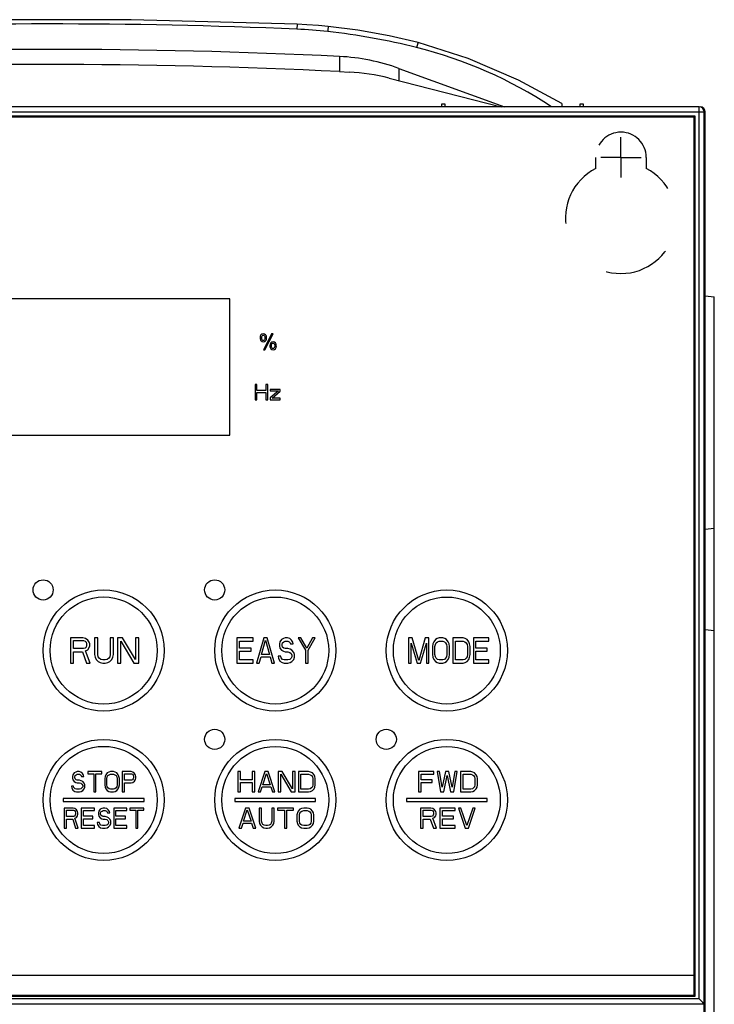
# Model space of a CAD drawing. Header units: millimetres. Extents: x 0 to 1200, y 0 to 1000.
# Tile 19 of 27: x 446 to 515, y 562 to 660. Entities that reach past the tile are written whole.
import ezdxf

# ---------------------------------------------------------------- set-up
doc = ezdxf.new("R2010")
doc.units = ezdxf.units.MM
doc.header["$LTSCALE"] = 66
doc.linetypes.add('CENTER', pattern=[0.6, 0.375, -0.075, 0.075, -0.075])
doc.linetypes.add('HIDDEN', pattern=[0.2, 0.1, -0.1])
doc.layers.add('002_AXIS', color=7, linetype='CONTINUOUS')
doc.layers.add('00_COMPONENTS', color=7, linetype='CONTINUOUS')

msp = doc.modelspace()

# ---------------------------------------------------------------- linework, layer by layer
at = {"layer": '002_AXIS', "color": 7, "linetype": 'CENTER'}
for q in [(505.998, 648.103), (503.998, 646.103), (505.998, 644.102), (507.998, 646.103)]:
    msp.add_line((505.998, 646.103), q, dxfattribs=at)
at = {"layer": '00_COMPONENTS', "color": 7, "linetype": 'CONTINUOUS'}
for p, q in [((457.464, 659.745), (440.824, 659.745)), ((473.92, 659.292), (457.464, 659.745)), ((476.993, 659.079), (476.027, 659.165)), ((485.891, 657.47), (483.018, 658.155)), ((478.123, 654.6), (479.06, 654.554)), ((483.995, 654.917), (494.476, 651.103)), ((483.032, 653.951), (494.131, 651.103)), ((513.748, 651.103), (384.748, 651.103)), ((488.248, 651.103), (488.253, 651.403)), ((488.253, 651.403), (488.543, 651.403)), ((488.543, 651.403), (488.548, 651.103)), ((500.132, 651.429), (500.14, 651.103)), ((501.948, 651.103), (501.953, 651.403)), ((501.953, 651.403), (502.243, 651.403)), ((502.243, 651.403), (502.248, 651.103)), ((514.248, 521.209), (514.248, 650.603)), ((514.353, 472.638), (514.353, 650.603)), ((513.348, 650.203), (385.148, 650.203)), ((513.248, 650.103), (385.248, 650.103)), ((513.248, 563.103), (513.248, 650.103)), ((513.348, 563.003), (513.348, 650.203)), ((467.248, 632.103), (431.248, 632.103)), ((467.248, 618.603), (467.248, 632.103)), ((514.353, 632.381), (515.248, 632.303)), ((515.248, 474.303), (515.248, 632.303)), ((471.39, 628.628), (470.569, 627.047)), ((470.722, 627.047), (471.539, 628.628)), ((471.539, 628.628), (471.39, 628.628)), ((470.569, 627.047), (470.722, 627.047)), ((469.748, 623.603), (469.748, 622.103)), ((469.935, 623.603), (469.748, 623.603)), ((469.935, 622.996), (469.935, 623.603)), ((470.81, 623.603), (470.81, 622.996)), ((470.998, 623.603), (470.81, 623.603)), ((470.998, 622.103), (470.998, 623.603)), ((470.81, 622.996), (469.935, 622.996)), ((469.935, 622.103), (469.935, 622.805)), ((469.935, 622.805), (470.81, 622.805)), ((470.81, 622.805), (470.81, 622.103)), ((471.248, 623.124), (471.248, 622.964)), ((472.248, 623.124), (471.248, 623.124)), ((472.06, 622.964), (471.248, 622.294)), ((471.248, 622.964), (472.06, 622.964)), ((471.435, 622.262), (472.248, 622.932)), ((472.248, 622.932), (472.248, 623.124)), ((469.748, 622.103), (469.935, 622.103)), ((470.81, 622.103), (470.998, 622.103)), ((471.248, 622.294), (471.248, 622.103)), ((471.248, 622.103), (472.248, 622.103)), ((472.248, 622.262), (471.435, 622.262)), ((472.248, 622.103), (472.248, 622.262)), ((431.248, 618.603), (467.248, 618.603)), ((514.353, 609.284), (515.248, 609.362)), ((514.353, 599.321), (515.248, 599.243)), ((451.448, 598.503), (451.448, 596.003)), ((452.698, 598.503), (451.448, 598.503)), ((451.76, 597.439), (451.76, 598.237)), ((451.76, 598.237), (452.75, 598.237)), ((452.958, 598.449), (452.698, 598.503)), ((452.75, 598.237), (452.906, 598.183)), ((452.906, 598.183), (453.01, 598.077)), ((453.167, 598.29), (452.958, 598.449)), ((453.01, 598.077), (453.063, 597.917)), ((453.063, 597.917), (453.063, 597.758)), ((453.323, 598.077), (453.167, 598.29)), ((453.375, 597.917), (453.323, 598.077)), ((453.375, 597.705), (453.375, 597.917)), ((453.844, 598.503), (453.844, 596.854)), ((454.156, 598.503), (453.844, 598.503)), ((454.156, 596.854), (454.156, 598.503)), ((455.406, 598.503), (455.406, 596.854)), ((455.719, 598.503), (455.406, 598.503)), ((455.719, 596.854), (455.719, 598.503)), ((456.135, 598.503), (456.135, 596.003)), ((456.604, 598.503), (456.135, 598.503)), ((456.448, 596.003), (456.448, 598.183)), ((456.448, 598.183), (457.75, 596.003)), ((457.906, 596.375), (456.604, 598.503)), ((457.906, 598.503), (457.906, 596.375)), ((458.219, 598.503), (457.906, 598.503)), ((458.219, 596.003), (458.219, 598.503)), ((467.948, 598.503), (467.948, 596.003)), ((469.544, 598.503), (467.948, 598.503)), ((468.214, 597.492), (468.214, 598.183)), ((468.214, 598.183), (469.544, 598.183)), ((469.544, 598.183), (469.544, 598.503)), ((470.608, 598.503), (469.899, 596.003)), ((470.386, 596.854), (470.785, 598.29)), ((470.962, 598.503), (470.608, 598.503)), ((470.785, 598.29), (471.184, 596.854)), ((471.672, 596.003), (470.962, 598.503)), ((472.204, 598.13), (472.159, 597.917)), ((472.159, 597.917), (472.159, 597.705)), ((472.381, 598.343), (472.204, 598.13)), ((472.558, 598.449), (472.381, 598.343)), ((472.425, 597.864), (472.47, 598.024)), ((472.47, 598.024), (472.603, 598.13)), ((472.736, 598.503), (472.558, 598.449)), ((472.603, 598.13), (472.736, 598.183)), ((472.957, 598.503), (472.736, 598.503)), ((472.736, 598.183), (473.002, 598.183)), ((473.179, 598.449), (472.957, 598.503)), ((473.002, 598.183), (473.135, 598.13)), ((473.135, 598.13), (473.223, 598.024)), ((473.356, 598.29), (473.179, 598.449)), ((473.223, 598.024), (473.268, 597.917)), ((473.268, 597.917), (473.534, 597.917)), ((473.489, 598.077), (473.356, 598.29)), ((473.534, 597.917), (473.489, 598.077)), ((474.021, 598.503), (474.731, 597.279)), ((474.287, 598.503), (474.021, 598.503)), ((474.863, 597.492), (474.287, 598.503)), ((475.44, 598.503), (474.863, 597.492)), ((474.996, 597.279), (475.706, 598.503)), ((475.706, 598.503), (475.44, 598.503)), ((484.948, 598.503), (484.948, 596.003)), ((485.329, 598.503), (484.948, 598.503)), ((485.202, 596.003), (485.202, 597.971)), ((485.202, 597.971), (485.795, 596.003)), ((485.964, 596.268), (485.329, 598.503)), ((486.599, 598.503), (485.964, 596.268)), ((486.133, 596.003), (486.726, 597.971)), ((486.98, 598.503), (486.599, 598.503)), ((486.726, 597.971), (486.726, 596.003)), ((486.98, 596.003), (486.98, 598.503)), ((487.361, 597.917), (487.319, 597.651)), ((487.446, 598.13), (487.361, 597.917)), ((487.615, 598.343), (487.446, 598.13)), ((487.784, 598.449), (487.615, 598.343)), ((487.615, 597.864), (487.7, 598.024)), ((487.7, 598.024), (487.827, 598.13)), ((487.996, 598.503), (487.784, 598.449)), ((487.827, 598.13), (487.996, 598.183)), ((488.335, 598.503), (487.996, 598.503)), ((487.996, 598.183), (488.335, 598.183)), ((488.546, 598.449), (488.335, 598.503)), ((488.335, 598.183), (488.504, 598.13)), ((488.504, 598.13), (488.631, 598.024)), ((488.716, 598.343), (488.546, 598.449)), ((488.631, 598.024), (488.716, 597.864)), ((488.885, 598.13), (488.716, 598.343)), ((488.97, 597.917), (488.885, 598.13)), ((489.012, 597.651), (488.97, 597.917)), ((489.351, 598.503), (489.351, 596.003)), ((490.367, 598.503), (489.351, 598.503)), ((489.605, 596.322), (489.605, 598.183)), ((489.605, 598.183), (490.367, 598.183)), ((490.579, 598.449), (490.367, 598.503)), ((490.367, 598.183), (490.536, 598.13)), ((490.536, 598.13), (490.663, 598.024)), ((490.748, 598.343), (490.579, 598.449)), ((490.663, 598.024), (490.748, 597.864)), ((490.917, 598.13), (490.748, 598.343)), ((491.002, 597.917), (490.917, 598.13)), ((491.044, 597.651), (491.002, 597.917)), ((491.383, 598.503), (491.383, 596.003)), ((492.907, 598.503), (491.383, 598.503)), ((491.637, 597.492), (491.637, 598.183)), ((491.637, 598.183), (492.907, 598.183)), ((492.907, 598.183), (492.907, 598.503)), ((452.75, 597.439), (451.76, 597.439)), ((451.76, 596.003), (451.76, 597.12)), ((451.76, 597.12), (452.646, 597.12)), ((452.646, 597.12), (453.063, 596.003)), ((452.906, 597.492), (452.75, 597.439)), ((453.01, 597.598), (452.906, 597.492)), ((452.958, 597.226), (453.167, 597.332)), ((453.427, 596.003), (452.958, 597.226)), ((453.063, 597.758), (453.01, 597.598)), ((453.167, 597.332), (453.323, 597.545)), ((453.323, 597.545), (453.375, 597.705)), ((469.367, 597.492), (468.214, 597.492)), ((468.214, 596.322), (468.214, 597.173)), ((468.214, 597.173), (469.367, 597.173)), ((469.367, 597.173), (469.367, 597.492)), ((472.159, 597.705), (472.204, 597.492)), ((472.204, 597.492), (472.381, 597.279)), ((472.381, 597.279), (472.558, 597.173)), ((472.425, 597.758), (472.425, 597.864)), ((472.47, 597.598), (472.425, 597.758)), ((472.603, 597.492), (472.47, 597.598)), ((472.558, 597.173), (472.736, 597.12)), ((472.736, 597.439), (472.603, 597.492)), ((473.002, 597.439), (472.736, 597.439)), ((472.736, 597.12), (473.002, 597.12)), ((473.223, 597.385), (473.002, 597.439)), ((473.002, 597.12), (473.179, 597.066)), ((473.179, 597.066), (473.312, 596.96)), ((473.401, 597.279), (473.223, 597.385)), ((473.312, 596.96), (473.401, 596.8)), ((473.578, 597.066), (473.401, 597.279)), ((473.667, 596.854), (473.578, 597.066)), ((474.731, 597.279), (474.731, 596.003)), ((474.996, 596.003), (474.996, 597.279)), ((487.319, 597.651), (487.319, 596.854)), ((487.573, 597.651), (487.615, 597.864)), ((487.573, 596.854), (487.573, 597.651)), ((488.716, 597.864), (488.758, 597.651)), ((488.758, 597.651), (488.758, 596.854)), ((489.012, 596.854), (489.012, 597.651)), ((490.748, 597.864), (490.79, 597.651)), ((490.79, 597.651), (490.79, 596.854)), ((491.044, 596.854), (491.044, 597.651)), ((492.738, 597.492), (491.637, 597.492)), ((491.637, 596.322), (491.637, 597.173)), ((491.637, 597.173), (492.738, 597.173)), ((492.738, 597.173), (492.738, 597.492)), ((451.448, 596.003), (451.76, 596.003)), ((453.063, 596.003), (453.427, 596.003)), ((453.844, 596.854), (453.896, 596.588)), ((453.896, 596.588), (454, 596.375)), ((454, 596.375), (454.208, 596.162)), ((454.208, 596.641), (454.156, 596.854)), ((454.313, 596.481), (454.208, 596.641)), ((454.208, 596.162), (454.417, 596.056)), ((454.469, 596.375), (454.313, 596.481)), ((454.417, 596.056), (454.677, 596.003)), ((454.677, 596.322), (454.469, 596.375)), ((454.885, 596.322), (454.677, 596.322)), ((454.677, 596.003), (454.885, 596.003)), ((455.094, 596.375), (454.885, 596.322)), ((454.885, 596.003), (455.146, 596.056)), ((455.25, 596.481), (455.094, 596.375)), ((455.146, 596.056), (455.354, 596.162)), ((455.354, 596.641), (455.25, 596.481)), ((455.406, 596.854), (455.354, 596.641)), ((455.354, 596.162), (455.563, 596.375)), ((455.563, 596.375), (455.667, 596.588)), ((455.667, 596.588), (455.719, 596.854)), ((456.135, 596.003), (456.448, 596.003)), ((457.75, 596.003), (458.219, 596.003)), ((467.948, 596.003), (469.544, 596.003)), ((469.544, 596.322), (468.214, 596.322)), ((469.544, 596.003), (469.544, 596.322)), ((469.899, 596.003), (470.165, 596.003)), ((470.165, 596.003), (470.342, 596.641)), ((470.342, 596.641), (471.228, 596.641)), ((471.184, 596.854), (470.386, 596.854)), ((471.228, 596.641), (471.406, 596.003)), ((471.406, 596.003), (471.672, 596.003)), ((472.026, 596.694), (472.071, 596.481)), ((472.292, 596.694), (472.026, 596.694)), ((472.071, 596.481), (472.204, 596.215)), ((472.204, 596.215), (472.425, 596.056)), ((472.337, 596.534), (472.292, 596.694)), ((472.47, 596.375), (472.337, 596.534)), ((472.425, 596.056), (472.647, 596.003)), ((472.647, 596.322), (472.47, 596.375)), ((473.002, 596.322), (472.647, 596.322)), ((472.647, 596.003), (473.002, 596.003)), ((473.179, 596.375), (473.002, 596.322)), ((473.002, 596.003), (473.223, 596.056)), ((473.312, 596.481), (473.179, 596.375)), ((473.223, 596.056), (473.401, 596.162)), ((473.401, 596.641), (473.312, 596.481)), ((473.401, 596.8), (473.401, 596.641)), ((473.401, 596.162), (473.578, 596.375)), ((473.578, 596.375), (473.667, 596.588)), ((473.667, 596.588), (473.667, 596.854)), ((474.731, 596.003), (474.996, 596.003)), ((484.948, 596.003), (485.202, 596.003)), ((485.795, 596.003), (486.133, 596.003)), ((486.726, 596.003), (486.98, 596.003)), ((487.319, 596.854), (487.361, 596.588)), ((487.361, 596.588), (487.446, 596.375)), ((487.446, 596.375), (487.615, 596.162)), ((487.615, 596.641), (487.573, 596.854)), ((487.7, 596.481), (487.615, 596.641)), ((487.615, 596.162), (487.784, 596.056)), ((487.827, 596.375), (487.7, 596.481)), ((487.784, 596.056), (487.996, 596.003)), ((487.996, 596.322), (487.827, 596.375)), ((488.335, 596.322), (487.996, 596.322)), ((487.996, 596.003), (488.335, 596.003)), ((488.504, 596.375), (488.335, 596.322)), ((488.335, 596.003), (488.546, 596.056)), ((488.631, 596.481), (488.504, 596.375)), ((488.546, 596.056), (488.716, 596.162)), ((488.716, 596.641), (488.631, 596.481)), ((488.758, 596.854), (488.716, 596.641)), ((488.716, 596.162), (488.885, 596.375)), ((488.885, 596.375), (488.97, 596.588)), ((488.97, 596.588), (489.012, 596.854)), ((489.351, 596.003), (490.367, 596.003)), ((490.367, 596.322), (489.605, 596.322)), ((490.536, 596.375), (490.367, 596.322)), ((490.367, 596.003), (490.579, 596.056)), ((490.663, 596.481), (490.536, 596.375)), ((490.579, 596.056), (490.748, 596.162)), ((490.748, 596.641), (490.663, 596.481)), ((490.79, 596.854), (490.748, 596.641)), ((490.748, 596.162), (490.917, 596.375)), ((490.917, 596.375), (491.002, 596.588)), ((491.002, 596.588), (491.044, 596.854)), ((491.383, 596.003), (492.907, 596.003)), ((492.907, 596.322), (491.637, 596.322)), ((492.907, 596.003), (492.907, 596.322)), ((452.129, 585.253), (451.983, 585.21)), ((452.31, 585.253), (452.129, 585.253)), ((452.492, 585.21), (452.31, 585.253)), ((453.181, 585.253), (453.181, 585.04)), ((454.56, 585.253), (453.181, 585.253)), ((454.56, 585.04), (454.56, 585.253)), ((455.431, 585.253), (455.25, 585.21)), ((455.721, 585.253), (455.431, 585.253)), ((455.903, 585.21), (455.721, 585.253)), ((456.592, 585.253), (456.592, 583.253)), ((457.463, 585.253), (456.592, 585.253)), ((457.645, 585.21), (457.463, 585.253)), ((468.048, 585.253), (468.048, 583.253)), ((468.298, 585.253), (468.048, 585.253)), ((468.298, 584.444), (468.298, 585.253)), ((469.465, 585.253), (469.465, 584.444)), ((469.715, 585.253), (469.465, 585.253)), ((469.715, 583.253), (469.715, 585.253)), ((470.715, 585.253), (470.048, 583.253)), ((471.048, 585.253), (470.715, 585.253)), ((471.715, 583.253), (471.048, 585.253)), ((472.048, 585.253), (472.048, 583.253)), ((472.423, 585.253), (472.048, 585.253)), ((473.465, 583.55), (472.423, 585.253)), ((473.465, 585.253), (473.465, 583.55)), ((473.715, 585.253), (473.465, 585.253)), ((473.715, 583.253), (473.715, 585.253)), ((474.048, 585.253), (474.048, 583.253)), ((475.048, 585.253), (474.048, 585.253)), ((475.256, 585.21), (475.048, 585.253)), ((485.948, 585.253), (485.948, 583.253)), ((487.448, 585.253), (485.948, 585.253)), ((487.448, 584.997), (487.448, 585.253)), ((487.781, 585.253), (488.115, 583.253)), ((488.031, 585.253), (487.781, 585.253)), ((488.281, 583.721), (488.031, 585.253)), ((488.615, 585.253), (488.281, 583.721)), ((488.948, 585.253), (488.615, 585.253)), ((489.281, 583.721), (488.948, 585.253)), ((489.531, 585.253), (489.281, 583.721)), ((489.448, 583.253), (489.781, 585.253)), ((489.781, 585.253), (489.531, 585.253)), ((490.115, 585.253), (490.115, 583.253)), ((491.115, 585.253), (490.115, 585.253)), ((491.323, 585.21), (491.115, 585.253)), ((451.693, 584.955), (451.657, 584.784)), ((451.657, 584.784), (451.657, 584.614)), ((451.657, 584.614), (451.693, 584.444)), ((451.838, 585.125), (451.693, 584.955)), ((451.693, 584.444), (451.838, 584.274)), ((451.983, 585.21), (451.838, 585.125)), ((451.838, 584.274), (451.983, 584.189)), ((451.875, 584.742), (451.911, 584.87)), ((451.875, 584.657), (451.875, 584.742)), ((451.911, 584.529), (451.875, 584.657)), ((451.911, 584.87), (452.02, 584.955)), ((452.02, 584.444), (451.911, 584.529)), ((452.02, 584.955), (452.129, 584.997)), ((452.129, 584.401), (452.02, 584.444)), ((452.129, 584.997), (452.346, 584.997)), ((452.346, 584.401), (452.129, 584.401)), ((452.346, 584.997), (452.455, 584.955)), ((452.528, 584.359), (452.346, 584.401)), ((452.455, 584.955), (452.528, 584.87)), ((452.637, 585.082), (452.492, 585.21)), ((452.528, 584.87), (452.564, 584.784)), ((452.673, 584.274), (452.528, 584.359)), ((452.564, 584.784), (452.782, 584.784)), ((452.746, 584.912), (452.637, 585.082)), ((452.818, 584.104), (452.673, 584.274)), ((452.782, 584.784), (452.746, 584.912)), ((453.181, 585.04), (453.762, 585.04)), ((453.762, 585.04), (453.762, 583.253)), ((453.979, 583.253), (453.979, 585.04)), ((453.979, 585.04), (454.56, 585.04)), ((454.887, 584.784), (454.85, 584.572)), ((454.85, 584.572), (454.85, 583.933)), ((454.959, 584.955), (454.887, 584.784)), ((455.104, 585.125), (454.959, 584.955)), ((455.068, 584.572), (455.104, 584.742)), ((455.068, 583.933), (455.068, 584.572)), ((455.25, 585.21), (455.104, 585.125)), ((455.104, 584.742), (455.177, 584.87)), ((455.177, 584.87), (455.286, 584.955)), ((455.286, 584.955), (455.431, 584.997)), ((455.431, 584.997), (455.721, 584.997)), ((455.721, 584.997), (455.867, 584.955)), ((455.867, 584.955), (455.975, 584.87)), ((456.048, 585.125), (455.903, 585.21)), ((455.975, 584.87), (456.048, 584.742)), ((456.193, 584.955), (456.048, 585.125)), ((456.048, 584.742), (456.084, 584.572)), ((456.084, 584.572), (456.084, 583.933)), ((456.266, 584.784), (456.193, 584.955)), ((456.302, 584.572), (456.266, 584.784)), ((456.302, 583.933), (456.302, 584.572)), ((456.81, 584.401), (456.81, 585.04)), ((456.81, 585.04), (457.5, 585.04)), ((457.5, 584.401), (456.81, 584.401)), ((457.5, 585.04), (457.608, 584.997)), ((457.608, 584.444), (457.5, 584.401)), ((457.608, 584.997), (457.681, 584.912)), ((457.681, 584.529), (457.608, 584.444)), ((457.79, 585.082), (457.645, 585.21)), ((457.645, 584.189), (457.79, 584.316)), ((457.681, 584.912), (457.717, 584.784)), ((457.717, 584.657), (457.681, 584.529)), ((457.717, 584.784), (457.717, 584.657)), ((457.899, 584.912), (457.79, 585.082)), ((457.79, 584.316), (457.899, 584.487)), ((457.935, 584.784), (457.899, 584.912)), ((457.899, 584.487), (457.935, 584.614)), ((457.935, 584.614), (457.935, 584.784)), ((469.465, 584.444), (468.298, 584.444)), ((470.506, 583.933), (470.881, 585.082)), ((470.881, 585.082), (471.256, 583.933)), ((472.298, 583.253), (472.298, 584.997)), ((472.298, 584.997), (473.34, 583.253)), ((474.298, 583.508), (474.298, 584.997)), ((474.298, 584.997), (475.048, 584.997)), ((475.048, 584.997), (475.215, 584.955)), ((475.215, 584.955), (475.34, 584.87)), ((475.423, 585.125), (475.256, 585.21)), ((475.34, 584.87), (475.423, 584.742)), ((475.59, 584.955), (475.423, 585.125)), ((475.423, 584.742), (475.465, 584.572)), ((475.465, 584.572), (475.465, 583.933)), ((475.673, 584.784), (475.59, 584.955)), ((475.715, 584.572), (475.673, 584.784)), ((475.715, 583.933), (475.715, 584.572)), ((486.198, 584.444), (486.198, 584.997)), ((486.198, 584.997), (487.448, 584.997)), ((487.281, 584.444), (486.198, 584.444)), ((487.281, 584.189), (487.281, 584.444)), ((488.448, 583.253), (488.781, 584.87)), ((488.781, 584.87), (489.115, 583.253)), ((490.365, 583.508), (490.365, 584.997)), ((490.365, 584.997), (491.115, 584.997)), ((491.115, 584.997), (491.281, 584.955)), ((491.281, 584.955), (491.406, 584.87)), ((491.49, 585.125), (491.323, 585.21)), ((491.406, 584.87), (491.49, 584.742)), ((491.656, 584.955), (491.49, 585.125)), ((491.49, 584.742), (491.531, 584.572)), ((491.531, 584.572), (491.531, 583.933)), ((491.74, 584.784), (491.656, 584.955)), ((491.781, 584.572), (491.74, 584.784)), ((491.781, 583.933), (491.781, 584.572)), ((451.548, 583.806), (451.584, 583.635)), ((451.766, 583.806), (451.548, 583.806)), ((451.584, 583.635), (451.693, 583.423)), ((451.693, 583.423), (451.875, 583.295)), ((451.802, 583.678), (451.766, 583.806)), ((451.911, 583.55), (451.802, 583.678)), ((451.875, 583.295), (452.056, 583.253)), ((452.056, 583.508), (451.911, 583.55)), ((451.983, 584.189), (452.129, 584.146)), ((452.346, 583.508), (452.056, 583.508)), ((452.129, 584.146), (452.346, 584.146)), ((452.346, 584.146), (452.492, 584.104)), ((452.492, 583.55), (452.346, 583.508)), ((452.346, 583.253), (452.528, 583.295)), ((452.492, 584.104), (452.6, 584.018)), ((452.6, 583.635), (452.492, 583.55)), ((452.528, 583.295), (452.673, 583.38)), ((452.6, 584.018), (452.673, 583.891)), ((452.673, 583.763), (452.6, 583.635)), ((452.673, 583.891), (452.673, 583.763)), ((452.673, 583.38), (452.818, 583.55)), ((452.891, 583.933), (452.818, 584.104)), ((452.818, 583.55), (452.891, 583.721)), ((452.891, 583.721), (452.891, 583.933)), ((454.85, 583.933), (454.887, 583.721)), ((454.887, 583.721), (454.959, 583.55)), ((454.959, 583.55), (455.104, 583.38)), ((455.104, 583.763), (455.068, 583.933)), ((455.177, 583.635), (455.104, 583.763)), ((455.104, 583.38), (455.25, 583.295)), ((455.286, 583.55), (455.177, 583.635)), ((455.25, 583.295), (455.431, 583.253)), ((455.431, 583.508), (455.286, 583.55)), ((455.721, 583.508), (455.431, 583.508)), ((455.867, 583.55), (455.721, 583.508)), ((455.721, 583.253), (455.903, 583.295)), ((455.975, 583.635), (455.867, 583.55)), ((455.903, 583.295), (456.048, 583.38)), ((456.048, 583.763), (455.975, 583.635)), ((456.084, 583.933), (456.048, 583.763)), ((456.048, 583.38), (456.193, 583.55)), ((456.193, 583.55), (456.266, 583.721)), ((456.266, 583.721), (456.302, 583.933)), ((456.81, 583.253), (456.81, 584.146)), ((456.81, 584.146), (457.463, 584.146)), ((457.463, 584.146), (457.645, 584.189)), ((468.298, 583.253), (468.298, 584.189)), ((468.298, 584.189), (469.465, 584.189)), ((469.465, 584.189), (469.465, 583.253)), ((470.298, 583.253), (470.465, 583.763)), ((470.465, 583.763), (471.298, 583.763)), ((471.256, 583.933), (470.506, 583.933)), ((471.298, 583.763), (471.465, 583.253)), ((475.048, 583.508), (474.298, 583.508)), ((475.215, 583.55), (475.048, 583.508)), ((475.048, 583.253), (475.256, 583.295)), ((475.34, 583.635), (475.215, 583.55)), ((475.256, 583.295), (475.423, 583.38)), ((475.423, 583.763), (475.34, 583.635)), ((475.465, 583.933), (475.423, 583.763)), ((475.423, 583.38), (475.59, 583.55)), ((475.59, 583.55), (475.673, 583.721)), ((475.673, 583.721), (475.715, 583.933)), ((486.198, 583.253), (486.198, 584.189)), ((486.198, 584.189), (487.281, 584.189)), ((491.115, 583.508), (490.365, 583.508)), ((491.281, 583.55), (491.115, 583.508)), ((491.115, 583.253), (491.323, 583.295)), ((491.406, 583.635), (491.281, 583.55)), ((491.323, 583.295), (491.49, 583.38)), ((491.49, 583.763), (491.406, 583.635)), ((491.531, 583.933), (491.49, 583.763)), ((491.49, 583.38), (491.656, 583.55)), ((491.656, 583.55), (491.74, 583.721)), ((491.74, 583.721), (491.781, 583.933)), ((450.748, 582.603), (450.748, 582.303)), ((458.748, 582.603), (450.748, 582.603)), ((452.056, 583.253), (452.346, 583.253)), ((453.762, 583.253), (453.979, 583.253)), ((455.431, 583.253), (455.721, 583.253)), ((456.592, 583.253), (456.81, 583.253)), ((458.748, 582.303), (458.748, 582.603)), ((467.748, 582.603), (467.748, 582.303)), ((475.748, 582.603), (467.748, 582.603)), ((468.048, 583.253), (468.298, 583.253)), ((469.465, 583.253), (469.715, 583.253)), ((470.048, 583.253), (470.298, 583.253)), ((471.465, 583.253), (471.715, 583.253)), ((472.048, 583.253), (472.298, 583.253)), ((473.34, 583.253), (473.715, 583.253)), ((474.048, 583.253), (475.048, 583.253)), ((475.748, 582.303), (475.748, 582.603)), ((484.748, 582.603), (484.748, 582.303)), ((492.748, 582.603), (484.748, 582.603)), ((485.948, 583.253), (486.198, 583.253)), ((488.115, 583.253), (488.448, 583.253)), ((489.115, 583.253), (489.448, 583.253)), ((490.115, 583.253), (491.115, 583.253)), ((492.748, 582.303), (492.748, 582.603)), ((450.748, 582.303), (458.748, 582.303)), ((450.848, 581.653), (450.848, 579.653)), ((451.719, 581.653), (450.848, 581.653)), ((451.066, 580.801), (451.066, 581.44)), ((451.066, 581.44), (451.755, 581.44)), ((451.9, 581.61), (451.719, 581.653)), ((451.755, 581.44), (451.864, 581.397)), ((451.864, 581.397), (451.937, 581.312)), ((452.046, 581.482), (451.9, 581.61)), ((452.154, 581.312), (452.046, 581.482)), ((452.517, 581.653), (452.517, 579.653)), ((453.824, 581.653), (452.517, 581.653)), ((452.735, 580.844), (452.735, 581.397)), ((452.735, 581.397), (453.824, 581.397)), ((453.824, 581.397), (453.824, 581.653)), ((454.259, 581.355), (454.223, 581.184)), ((454.404, 581.525), (454.259, 581.355)), ((454.55, 581.61), (454.404, 581.525)), ((454.477, 581.27), (454.586, 581.355)), ((454.695, 581.653), (454.55, 581.61)), ((454.586, 581.355), (454.695, 581.397)), ((454.876, 581.653), (454.695, 581.653)), ((454.695, 581.397), (454.912, 581.397)), ((455.058, 581.61), (454.876, 581.653)), ((454.912, 581.397), (455.021, 581.355)), ((455.021, 581.355), (455.094, 581.27)), ((455.203, 581.482), (455.058, 581.61)), ((455.312, 581.312), (455.203, 581.482)), ((455.747, 581.653), (455.747, 579.653)), ((457.054, 581.653), (455.747, 581.653)), ((455.965, 580.844), (455.965, 581.397)), ((455.965, 581.397), (457.054, 581.397)), ((457.054, 581.397), (457.054, 581.653)), ((457.344, 581.653), (457.344, 581.44)), ((458.723, 581.653), (457.344, 581.653)), ((457.344, 581.44), (457.925, 581.44)), ((457.925, 581.44), (457.925, 579.653)), ((458.142, 579.653), (458.142, 581.44)), ((458.142, 581.44), (458.723, 581.44)), ((458.723, 581.44), (458.723, 581.653)), ((467.748, 582.303), (475.748, 582.303)), ((468.815, 581.653), (468.148, 579.653)), ((468.606, 580.333), (468.981, 581.482)), ((469.148, 581.653), (468.815, 581.653)), ((468.981, 581.482), (469.356, 580.333)), ((469.815, 579.653), (469.148, 581.653)), ((470.148, 581.653), (470.148, 580.333)), ((470.398, 581.653), (470.148, 581.653)), ((470.398, 580.333), (470.398, 581.653)), ((471.398, 581.653), (471.398, 580.333)), ((471.648, 581.653), (471.398, 581.653)), ((471.648, 580.333), (471.648, 581.653)), ((471.981, 581.653), (471.981, 581.44)), ((473.565, 581.653), (471.981, 581.653)), ((471.981, 581.44), (472.648, 581.44)), ((472.648, 581.44), (472.648, 579.653)), ((472.898, 579.653), (472.898, 581.44)), ((472.898, 581.44), (473.565, 581.44)), ((473.565, 581.44), (473.565, 581.653)), ((474.023, 581.355), (473.94, 581.184)), ((474.19, 581.525), (474.023, 581.355)), ((474.356, 581.61), (474.19, 581.525)), ((474.273, 581.27), (474.398, 581.355)), ((474.565, 581.653), (474.356, 581.61)), ((474.398, 581.355), (474.565, 581.397)), ((474.898, 581.653), (474.565, 581.653)), ((474.565, 581.397), (474.898, 581.397)), ((475.106, 581.61), (474.898, 581.653)), ((474.898, 581.397), (475.065, 581.355)), ((475.065, 581.355), (475.19, 581.27)), ((475.273, 581.525), (475.106, 581.61)), ((475.44, 581.355), (475.273, 581.525)), ((475.523, 581.184), (475.44, 581.355)), ((484.748, 582.303), (492.748, 582.303)), ((486.148, 581.653), (486.148, 579.653)), ((487.148, 581.653), (486.148, 581.653)), ((486.398, 580.801), (486.398, 581.44)), ((486.398, 581.44), (487.19, 581.44)), ((487.356, 581.61), (487.148, 581.653)), ((487.19, 581.44), (487.315, 581.397)), ((487.315, 581.397), (487.398, 581.312)), ((487.523, 581.482), (487.356, 581.61)), ((487.648, 581.312), (487.523, 581.482)), ((488.065, 581.653), (488.065, 579.653)), ((489.565, 581.653), (488.065, 581.653)), ((488.315, 580.844), (488.315, 581.397)), ((488.315, 581.397), (489.565, 581.397)), ((489.565, 581.397), (489.565, 581.653)), ((489.898, 581.653), (490.565, 579.653)), ((490.148, 581.653), (489.898, 581.653)), ((490.731, 579.908), (490.148, 581.653)), ((491.315, 581.653), (490.731, 579.908)), ((490.898, 579.653), (491.565, 581.653)), ((491.565, 581.653), (491.315, 581.653)), ((451.755, 580.801), (451.066, 580.801)), ((451.066, 579.653), (451.066, 580.546)), ((451.066, 580.546), (451.683, 580.546)), ((451.683, 580.546), (451.973, 579.653)), ((451.864, 580.844), (451.755, 580.801)), ((451.937, 580.929), (451.864, 580.844)), ((451.9, 580.631), (452.046, 580.716)), ((452.227, 579.653), (451.9, 580.631)), ((451.937, 581.312), (451.973, 581.184)), ((451.973, 581.057), (451.937, 580.929)), ((451.973, 581.184), (451.973, 581.057)), ((452.046, 580.716), (452.154, 580.887)), ((452.191, 581.184), (452.154, 581.312)), ((452.154, 580.887), (452.191, 581.014)), ((452.191, 581.014), (452.191, 581.184)), ((453.679, 580.844), (452.735, 580.844)), ((452.735, 579.908), (452.735, 580.589)), ((452.735, 580.589), (453.679, 580.589)), ((453.679, 580.589), (453.679, 580.844)), ((454.223, 581.184), (454.223, 581.014)), ((454.223, 581.014), (454.259, 580.844)), ((454.259, 580.844), (454.404, 580.674)), ((454.404, 580.674), (454.55, 580.589)), ((454.441, 581.142), (454.477, 581.27)), ((454.441, 581.057), (454.441, 581.142)), ((454.477, 580.929), (454.441, 581.057)), ((454.586, 580.844), (454.477, 580.929)), ((454.55, 580.589), (454.695, 580.546)), ((454.695, 580.801), (454.586, 580.844)), ((454.912, 580.801), (454.695, 580.801)), ((454.695, 580.546), (454.912, 580.546)), ((455.094, 580.759), (454.912, 580.801)), ((454.912, 580.546), (455.058, 580.504)), ((455.058, 580.504), (455.167, 580.418)), ((455.094, 581.27), (455.13, 581.184)), ((455.239, 580.674), (455.094, 580.759)), ((455.13, 581.184), (455.348, 581.184)), ((455.167, 580.418), (455.239, 580.291)), ((455.384, 580.504), (455.239, 580.674)), ((455.348, 581.184), (455.312, 581.312)), ((455.457, 580.333), (455.384, 580.504)), ((456.908, 580.844), (455.965, 580.844)), ((455.965, 579.908), (455.965, 580.589)), ((455.965, 580.589), (456.908, 580.589)), ((456.908, 580.589), (456.908, 580.844)), ((473.94, 581.184), (473.898, 580.972)), ((473.898, 580.972), (473.898, 580.333)), ((474.148, 580.972), (474.19, 581.142)), ((474.148, 580.333), (474.148, 580.972)), ((474.19, 581.142), (474.273, 581.27)), ((475.19, 581.27), (475.273, 581.142)), ((475.273, 581.142), (475.315, 580.972)), ((475.315, 580.972), (475.315, 580.333)), ((475.565, 580.972), (475.523, 581.184)), ((475.565, 580.333), (475.565, 580.972)), ((487.19, 580.801), (486.398, 580.801)), ((486.398, 579.653), (486.398, 580.546)), ((486.398, 580.546), (487.106, 580.546)), ((487.106, 580.546), (487.44, 579.653)), ((487.315, 580.844), (487.19, 580.801)), ((487.398, 580.929), (487.315, 580.844)), ((487.356, 580.631), (487.523, 580.716)), ((487.731, 579.653), (487.356, 580.631)), ((487.398, 581.312), (487.44, 581.184)), ((487.44, 581.057), (487.398, 580.929)), ((487.44, 581.184), (487.44, 581.057)), ((487.523, 580.716), (487.648, 580.887)), ((487.69, 581.184), (487.648, 581.312)), ((487.648, 580.887), (487.69, 581.014)), ((487.69, 581.014), (487.69, 581.184)), ((489.398, 580.844), (488.315, 580.844)), ((488.315, 579.908), (488.315, 580.589)), ((488.315, 580.589), (489.398, 580.589)), ((489.398, 580.589), (489.398, 580.844)), ((450.848, 579.653), (451.066, 579.653)), ((451.973, 579.653), (452.227, 579.653)), ((452.517, 579.653), (453.824, 579.653)), ((453.824, 579.908), (452.735, 579.908)), ((453.824, 579.653), (453.824, 579.908)), ((454.114, 580.206), (454.15, 580.035)), ((454.332, 580.206), (454.114, 580.206)), ((454.15, 580.035), (454.259, 579.823)), ((454.259, 579.823), (454.441, 579.695)), ((454.368, 580.078), (454.332, 580.206)), ((454.477, 579.95), (454.368, 580.078)), ((454.441, 579.695), (454.622, 579.653)), ((454.622, 579.908), (454.477, 579.95)), ((454.912, 579.908), (454.622, 579.908)), ((454.622, 579.653), (454.912, 579.653)), ((455.058, 579.95), (454.912, 579.908)), ((454.912, 579.653), (455.094, 579.695)), ((455.167, 580.035), (455.058, 579.95)), ((455.094, 579.695), (455.239, 579.78)), ((455.239, 580.163), (455.167, 580.035)), ((455.239, 580.291), (455.239, 580.163)), ((455.239, 579.78), (455.384, 579.95)), ((455.384, 579.95), (455.457, 580.121)), ((455.457, 580.121), (455.457, 580.333)), ((455.747, 579.653), (457.054, 579.653)), ((457.054, 579.908), (455.965, 579.908)), ((457.054, 579.653), (457.054, 579.908)), ((457.925, 579.653), (458.142, 579.653)), ((468.148, 579.653), (468.398, 579.653)), ((468.398, 579.653), (468.565, 580.163)), ((468.565, 580.163), (469.398, 580.163)), ((469.356, 580.333), (468.606, 580.333)), ((469.398, 580.163), (469.565, 579.653)), ((469.565, 579.653), (469.815, 579.653)), ((470.148, 580.333), (470.19, 580.121)), ((470.19, 580.121), (470.273, 579.95)), ((470.273, 579.95), (470.44, 579.78)), ((470.44, 580.163), (470.398, 580.333)), ((470.523, 580.035), (470.44, 580.163)), ((470.44, 579.78), (470.606, 579.695)), ((470.648, 579.95), (470.523, 580.035)), ((470.606, 579.695), (470.815, 579.653)), ((470.815, 579.908), (470.648, 579.95)), ((470.981, 579.908), (470.815, 579.908)), ((470.815, 579.653), (470.981, 579.653)), ((471.148, 579.95), (470.981, 579.908)), ((470.981, 579.653), (471.19, 579.695)), ((471.273, 580.035), (471.148, 579.95)), ((471.19, 579.695), (471.356, 579.78)), ((471.356, 580.163), (471.273, 580.035)), ((471.398, 580.333), (471.356, 580.163)), ((471.356, 579.78), (471.523, 579.95)), ((471.523, 579.95), (471.606, 580.121)), ((471.606, 580.121), (471.648, 580.333)), ((472.648, 579.653), (472.898, 579.653)), ((473.898, 580.333), (473.94, 580.121)), ((473.94, 580.121), (474.023, 579.95)), ((474.023, 579.95), (474.19, 579.78)), ((474.19, 580.163), (474.148, 580.333)), ((474.273, 580.035), (474.19, 580.163)), ((474.19, 579.78), (474.356, 579.695)), ((474.398, 579.95), (474.273, 580.035)), ((474.356, 579.695), (474.565, 579.653)), ((474.565, 579.908), (474.398, 579.95)), ((474.898, 579.908), (474.565, 579.908)), ((474.565, 579.653), (474.898, 579.653)), ((475.065, 579.95), (474.898, 579.908)), ((474.898, 579.653), (475.106, 579.695)), ((475.19, 580.035), (475.065, 579.95)), ((475.106, 579.695), (475.273, 579.78)), ((475.273, 580.163), (475.19, 580.035)), ((475.315, 580.333), (475.273, 580.163)), ((475.273, 579.78), (475.44, 579.95)), ((475.44, 579.95), (475.523, 580.121)), ((475.523, 580.121), (475.565, 580.333)), ((486.148, 579.653), (486.398, 579.653)), ((487.44, 579.653), (487.731, 579.653)), ((488.065, 579.653), (489.565, 579.653)), ((489.565, 579.908), (488.315, 579.908)), ((489.565, 579.653), (489.565, 579.908)), ((490.565, 579.653), (490.898, 579.653)), ((385.248, 565.103), (513.248, 565.103)), ((385.148, 563.003), (513.348, 563.003)), ((385.248, 563.103), (513.248, 563.103)), ((514.096, 562.387), (513.748, 562.734)), ((514.247, 562.235), (514.096, 562.387)), ((514.248, 562.234), (514.247, 562.235))]:
    msp.add_line(p, q, dxfattribs=at)
at = {"layer": '00_COMPONENTS', "color": 9, "linetype": 'CONTINUOUS'}
for p, q in [((473.92, 659.292), (473.899, 658.806)), ((478.123, 656.1), (478.123, 654.6)), ((483.995, 654.917), (483.995, 653.704)), ((384.143, 650.603), (514.353, 650.603)), ((513.748, 562.734), (513.748, 651.103)), ((514.247, 562.235), (384.249, 562.235)), ((513.748, 562.734), (384.748, 562.734))]:
    msp.add_line(p, q, dxfattribs=at)
at = {"layer": '00_COMPONENTS', "color": 8, "linetype": 'HIDDEN'}
for p, q in [((503.498, 645.001), (503.498, 646.103)), ((508.498, 646.103), (508.498, 645.001))]:
    msp.add_line(p, q, dxfattribs=at)
at = {"layer": '00_COMPONENTS', "color": 7, "linetype": 'CONTINUOUS'}
for points in [[(473.92, 659.292), (457.481, 659.745), (440.832, 659.745), (424.376, 659.292)], [(476.027, 659.165), (474.872, 659.244), (473.92, 659.292)], [(476.993, 659.079), (476.043, 659.163), (474.889, 659.243), (473.92, 659.292)], [(483.018, 658.155), (479.921, 658.715), (476.993, 659.079)], [(485.891, 657.47), (483.035, 658.152), (479.938, 658.713), (476.993, 659.079)], [(500.132, 651.429), (495.852, 653.753), (490.873, 655.885), (485.891, 657.47)]]:
    msp.add_lwpolyline(points, dxfattribs=at)
for centre, radius in [((448.748, 603.253), 1), ((465.748, 603.253), 1), ((454.748, 597.253), 6), ((471.748, 597.253), 6), ((488.748, 597.253), 6), ((465.748, 588.453), 1), ((482.748, 588.453), 1), ((454.748, 582.453), 6), ((471.748, 582.453), 6), ((488.748, 582.453), 6)]:
    msp.add_circle(centre, radius, dxfattribs=at)
at = {"layer": '00_COMPONENTS', "color": 9, "linetype": 'CONTINUOUS'}
for centre, radius in [((454.748, 597.253), 5.307), ((471.748, 597.253), 5.3), ((488.748, 597.253), 5.3), ((454.748, 582.453), 5.307), ((471.748, 582.453), 5.3), ((488.748, 582.453), 5.3)]:
    msp.add_circle(centre, radius, dxfattribs=at)
for centre, radius, start, end in [((449.148, 70.341), 588.985, 87.591553, 92.408447), ((471.999, 613.655), 45.191, 83.71938, 87.58995), ((469.704, 593.214), 65.76, 75.87082, 83.68066), ((475.048, 614.35), 43.959, 56.78537, 75.90046)]:
    msp.add_arc(centre, radius, start, end, dxfattribs=at)
at = {"layer": '00_COMPONENTS', "color": 7, "linetype": 'CONTINUOUS'}
for centre, radius, start, end in [((449.148, 58.803), 598, 87.222718, 92.777282), ((477.154, 636.124), 20, 70, 87.22272), ((449.148, 57.303), 598, 87.222718, 92.777282), ((478.06, 634.579), 20, 75.6062, 87.13282), ((513.748, 650.603), 0.5, 0, 90)]:
    msp.add_arc(centre, radius, start, end, dxfattribs=at)
at = {"layer": '00_COMPONENTS', "color": 8, "linetype": 'HIDDEN'}
for centre, radius, start, end in [((505.998, 646.103), 2.5, 0, 180), ((505.998, 640.103), 5.5, 117.03569, 62.96431)]:
    msp.add_arc(centre, radius, start, end, dxfattribs=at)
at = {"layer": '00_COMPONENTS', "color": 7, "linetype": 'CONTINUOUS'}
msp.add_ellipse((513.852, 650.603), major_axis=(0.501, 0), ratio=0.99863, start_param=0, end_param=1.570796, dxfattribs=at)
at = {"layer": '00_COMPONENTS', "color": 9, "linetype": 'CONTINUOUS'}
for points, knots in [([(476.993, 659.079), (476.994, 659.079), (476.993, 659.074), (476.994, 659.068), (476.992, 659.056), (476.99, 659.031), (476.986, 658.989), (476.98, 658.928), (476.972, 658.852), (476.96, 658.733), (476.95, 658.639), (476.942, 658.575)], [0, 0, 0, 0, 0.004884, 0.019177, 0.042781, 0.075557, 0.167348, 0.290885, 0.441841, 0.614788, 1, 1, 1, 1]), ([(485.891, 657.47), (485.888, 657.471), (485.886, 657.451), (485.875, 657.432), (485.863, 657.384), (485.846, 657.326), (485.826, 657.253), (485.796, 657.138), (485.773, 657.048), (485.757, 656.985)], [0, 0, 0, 0, 0.019578, 0.076045, 0.167848, 0.291355, 0.442242, 0.61508, 1, 1, 1, 1])]:
    msp.add_open_spline(points, degree=3, knots=knots, dxfattribs=at)
at = {"layer": '00_COMPONENTS', "color": 7, "linetype": 'CONTINUOUS'}
for points in [[(470.329, 628.516), (470.275, 628.44), (470.248, 628.349), (470.248, 628.242)], [(470.248, 628.242), (470.248, 628.105), (470.278, 628.004), (470.338, 627.936)], [(470.563, 628.628), (470.461, 628.628), (470.382, 628.59), (470.329, 628.516)], [(470.409, 628.224), (470.409, 628.329), (470.423, 628.402), (470.454, 628.442)], [(470.455, 628.02), (470.424, 628.059), (470.409, 628.128), (470.409, 628.224)], [(470.454, 628.442), (470.484, 628.481), (470.522, 628.501), (470.568, 628.501)], [(470.796, 628.527), (470.735, 628.594), (470.657, 628.628), (470.563, 628.628)], [(470.568, 628.501), (470.613, 628.501), (470.652, 628.481), (470.683, 628.442)], [(470.683, 628.442), (470.714, 628.403), (470.729, 628.334), (470.729, 628.238)], [(470.729, 628.238), (470.729, 628.133), (470.714, 628.06), (470.683, 628.021)], [(470.795, 627.937), (470.858, 628.006), (470.89, 628.104), (470.89, 628.231)], [(470.89, 628.231), (470.89, 628.361), (470.858, 628.459), (470.796, 628.527)], [(470.338, 627.936), (470.398, 627.869), (470.474, 627.835), (470.565, 627.835)], [(470.568, 627.962), (470.523, 627.962), (470.485, 627.981), (470.455, 628.02)], [(470.565, 627.835), (470.656, 627.835), (470.733, 627.869), (470.795, 627.937)], [(470.683, 628.021), (470.652, 627.981), (470.614, 627.962), (470.568, 627.962)], [(471.298, 627.728), (471.245, 627.653), (471.218, 627.562), (471.218, 627.454)], [(471.218, 627.454), (471.218, 627.318), (471.248, 627.216), (471.308, 627.149)], [(471.534, 627.84), (471.431, 627.84), (471.352, 627.802), (471.298, 627.728)], [(471.379, 627.436), (471.379, 627.541), (471.393, 627.614), (471.424, 627.654)], [(471.424, 627.233), (471.394, 627.272), (471.379, 627.34), (471.379, 627.436)], [(471.424, 627.654), (471.454, 627.693), (471.492, 627.713), (471.539, 627.713)], [(471.538, 627.174), (471.493, 627.174), (471.455, 627.194), (471.424, 627.233)], [(471.767, 627.739), (471.706, 627.806), (471.628, 627.84), (471.534, 627.84)], [(471.654, 627.233), (471.623, 627.194), (471.585, 627.174), (471.538, 627.174)], [(471.539, 627.713), (471.584, 627.713), (471.623, 627.693), (471.654, 627.654)], [(471.654, 627.654), (471.685, 627.615), (471.7, 627.547), (471.7, 627.45)], [(471.7, 627.45), (471.7, 627.345), (471.685, 627.272), (471.654, 627.233)], [(471.766, 627.15), (471.829, 627.218), (471.861, 627.316), (471.861, 627.443)], [(471.861, 627.443), (471.861, 627.573), (471.829, 627.671), (471.767, 627.739)], [(471.308, 627.149), (471.368, 627.082), (471.444, 627.047), (471.535, 627.047)], [(471.535, 627.047), (471.627, 627.047), (471.704, 627.082), (471.766, 627.15)]]:
    msp.add_open_spline(points, degree=3, dxfattribs=at)

doc.saveas('drawing.dxf')
